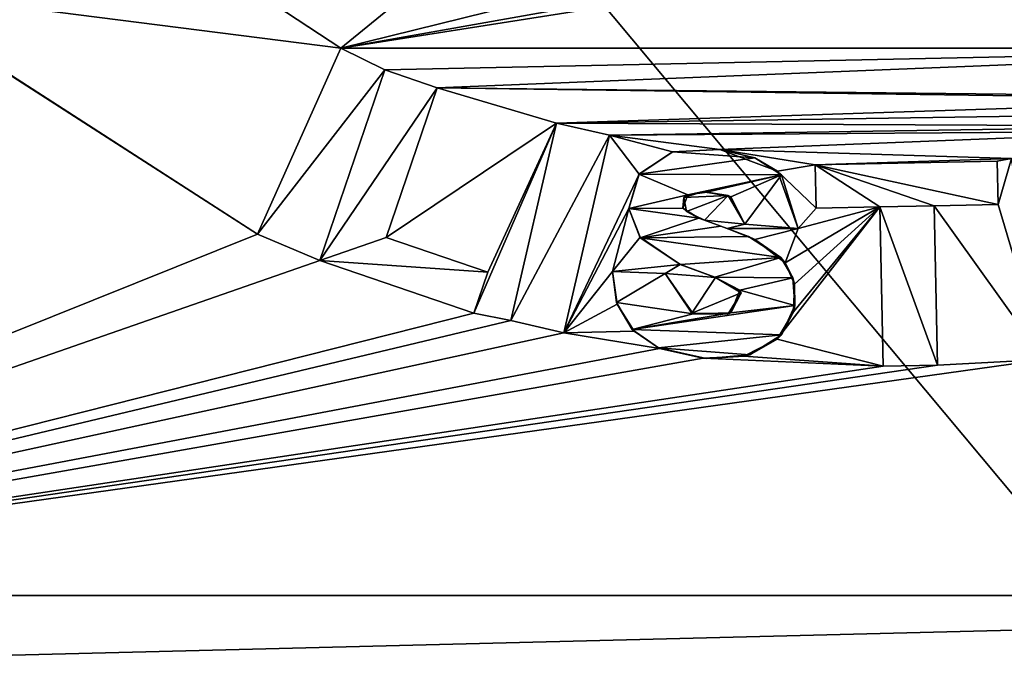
# Model space of a CAD drawing. Header units: millimetres. Extents: x -36.5 to 36.5, y -8.8 to 41.6.
# Tile 22 of 256: x -14.7 to -12.2, y 7.1 to 8.7. Entities that reach past the tile are written whole.
import ezdxf

# ---------------------------------------------------------------- set-up
doc = ezdxf.new("R2010")
doc.units = ezdxf.units.MM
doc.header["$LTSCALE"] = 65.185185
for name, color, linetype in [('1754', 7, 'CONTINUOUS'), ('1784', 7, 'CONTINUOUS'), ('1785', 7, 'CONTINUOUS'), ('1786', 7, 'CONTINUOUS'), ('1828', 7, 'CONTINUOUS'), ('1829', 7, 'CONTINUOUS'), ('1830', 7, 'CONTINUOUS'), ('1831', 7, 'CONTINUOUS'), ('1832', 7, 'CONTINUOUS'), ('1833', 7, 'CONTINUOUS'), ('1834', 7, 'CONTINUOUS'), ('1835', 7, 'CONTINUOUS'), ('1836', 7, 'CONTINUOUS'), ('1837', 7, 'CONTINUOUS'), ('1838', 7, 'CONTINUOUS'), ('1839', 7, 'CONTINUOUS'), ('1840', 7, 'CONTINUOUS'), ('1841', 7, 'CONTINUOUS'), ('1842', 7, 'CONTINUOUS'), ('1843', 7, 'CONTINUOUS'), ('1844', 7, 'CONTINUOUS'), ('1845', 7, 'CONTINUOUS'), ('1846', 7, 'CONTINUOUS'), ('1847', 7, 'CONTINUOUS'), ('1848', 7, 'CONTINUOUS'), ('1849', 7, 'CONTINUOUS'), ('1850', 7, 'CONTINUOUS'), ('546', 7, 'CONTINUOUS'), ('551', 7, 'CONTINUOUS'), ('778', 7, 'CONTINUOUS')]:
    doc.layers.add(name, color=color, linetype=linetype)

msp = doc.modelspace()

# ---------------------------------------------------------------- linework, layer by layer
at = {"layer": '1754', "color": 7, "linetype": 'Continuous'}
for points in [[(-8.6512, 7.1992, 15.2), (-16.3272, 7.1992, 15.2), (-8.6512, 7.1992, 15), (-8.6512, 7.1992, 15.2)], [(-16.3272, 7.1992, 15.2), (-16.3272, 7.1992, 15), (-8.6512, 7.1992, 15), (-16.3272, 7.1992, 15.2)]]:
    msp.add_3dface(points, dxfattribs=at)
at = {"layer": '1784', "color": 7, "linetype": 'Continuous'}
for points in [[(-14.7227, 9.1528, 15.2), (-14.7251, 9.1548, 15), (-13.8482, 8.5792, 15), (-14.7227, 9.1528, 15.2)], [(-13.8482, 8.5792, 15.2), (-14.7227, 9.1528, 15.2), (-13.8482, 8.5792, 15), (-13.8482, 8.5792, 15.2)]]:
    msp.add_3dface(points, dxfattribs=at)
at = {"layer": '1785', "color": 7, "linetype": 'Continuous'}
for points in [[(-14.0582, 8.1102, 15.2), (-13.8482, 8.5792, 15.2), (-14.0582, 8.1102, 15), (-14.0582, 8.1102, 15.2)], [(-13.8482, 8.5792, 15.2), (-13.8482, 8.5792, 15), (-14.0582, 8.1102, 15), (-13.8482, 8.5792, 15.2)]]:
    msp.add_3dface(points, dxfattribs=at)
at = {"layer": '1786', "color": 7, "linetype": 'Continuous'}
for points in [[(-15.0272, 8.7353, 15.2), (-14.0582, 8.1102, 15.2), (-15.0197, 8.7287, 15), (-15.0272, 8.7353, 15.2)], [(-14.0582, 8.1102, 15.2), (-14.0582, 8.1102, 15), (-15.0197, 8.7287, 15), (-14.0582, 8.1102, 15.2)]]:
    msp.add_3dface(points, dxfattribs=at)
at = {"layer": '1828', "color": 7, "linetype": 'Continuous'}
for points in [[(-13.734, 8.1012, 15.2), (-13.6055, 8.4792, 15.2), (-13.734, 8.1012, 15), (-13.734, 8.1012, 15.2)], [(-13.6055, 8.4792, 15.2), (-13.6055, 8.4792, 15), (-13.734, 8.1012, 15), (-13.6055, 8.4792, 15.2)]]:
    msp.add_3dface(points, dxfattribs=at)
at = {"layer": '1829', "color": 7, "linetype": 'Continuous'}
for points in [[(-13.4782, 8.0142, 15.2), (-13.734, 8.1012, 15.2), (-13.4782, 8.0142, 15), (-13.4782, 8.0142, 15.2)], [(-13.734, 8.1012, 15.2), (-13.734, 8.1012, 15), (-13.4782, 8.0142, 15), (-13.734, 8.1012, 15.2)]]:
    msp.add_3dface(points, dxfattribs=at)
at = {"layer": '1830', "color": 7, "linetype": 'Continuous'}
for points in [[(-13.5131, 7.9112, 15.2), (-13.4782, 8.0142, 15.2), (-13.4782, 8.0142, 15), (-13.5131, 7.9112, 15.2)], [(-13.5131, 7.9112, 15.2), (-13.4782, 8.0142, 15), (-13.5131, 7.9112, 15), (-13.5131, 7.9112, 15.2)]]:
    msp.add_3dface(points, dxfattribs=at)
at = {"layer": '1831', "color": 7, "linetype": 'Continuous'}
for points in [[(-13.9011, 8.0432, 15.2), (-13.5131, 7.9112, 15.2), (-13.9011, 8.0432, 15), (-13.9011, 8.0432, 15.2)], [(-13.5131, 7.9112, 15.2), (-13.5131, 7.9112, 15), (-13.9011, 8.0432, 15), (-13.5131, 7.9112, 15.2)]]:
    msp.add_3dface(points, dxfattribs=at)
at = {"layer": '1832', "color": 7, "linetype": 'Continuous'}
for points in [[(-13.7376, 8.524, 15.2), (-13.9011, 8.0432, 15.2), (-13.7376, 8.524, 15), (-13.7376, 8.524, 15.2)], [(-13.9011, 8.0432, 15.2), (-13.9011, 8.0432, 15), (-13.7376, 8.524, 15), (-13.9011, 8.0432, 15.2)]]:
    msp.add_3dface(points, dxfattribs=at)
at = {"layer": '1833', "color": 7, "linetype": 'Continuous'}
for points in [[(-13.6055, 8.4792, 15.2), (-13.7376, 8.524, 15.2), (-13.7376, 8.524, 15), (-13.6055, 8.4792, 15.2)], [(-13.6055, 8.4792, 15), (-13.6055, 8.4792, 15.2), (-13.7376, 8.524, 15), (-13.6055, 8.4792, 15)]]:
    msp.add_3dface(points, dxfattribs=at)
at = {"layer": '1834', "color": 7, "linetype": 'Continuous'}
for points in [[(-13.3044, 8.3901, 15.2), (-13.4196, 7.8919, 15.2), (-13.3044, 8.3901, 15), (-13.3044, 8.3901, 15.2)], [(-13.4196, 7.8919, 15.2), (-13.4196, 7.8919, 15), (-13.3044, 8.3901, 15), (-13.4196, 7.8919, 15.2)]]:
    msp.add_3dface(points, dxfattribs=at)
at = {"layer": '1835', "color": 7, "linetype": 'Continuous'}
for points in [[(-13.1709, 8.3592, 15.2), (-13.3044, 8.3901, 15.2), (-13.3044, 8.3901, 15), (-13.1709, 8.3592, 15.2)], [(-13.1709, 8.3592, 15.2), (-13.3044, 8.3901, 15), (-13.1709, 8.3592, 15), (-13.1709, 8.3592, 15.2)]]:
    msp.add_3dface(points, dxfattribs=at)
at = {"layer": '1836', "color": 7, "linetype": 'Continuous'}
for points in [[(-13.2861, 7.8612, 15.2), (-13.1709, 8.3592, 15.2), (-13.2861, 7.8612, 15), (-13.2861, 7.8612, 15.2)], [(-13.1709, 8.3592, 15.2), (-13.1709, 8.3592, 15), (-13.2861, 7.8612, 15), (-13.1709, 8.3592, 15.2)]]:
    msp.add_3dface(points, dxfattribs=at)
at = {"layer": '1837', "color": 7, "linetype": 'Continuous'}
for points in [[(-13.4196, 7.8919, 15.2), (-13.2861, 7.8612, 15.2), (-13.2861, 7.8612, 15), (-13.4196, 7.8919, 15.2)], [(-13.4196, 7.8919, 15), (-13.4196, 7.8919, 15.2), (-13.2861, 7.8612, 15), (-13.4196, 7.8919, 15)]]:
    msp.add_3dface(points, dxfattribs=at)
at = {"layer": '1838', "color": 7, "linetype": 'Continuous'}
for points in [[(-12.7474, 8.2691, 15.2), (-12.8932, 8.3232, 15.2), (-12.8052, 8.3028, 15), (-12.7474, 8.2691, 15.2)], [(-12.8932, 8.3232, 15.2), (-12.8932, 8.3232, 15), (-12.8052, 8.3028, 15), (-12.8932, 8.3232, 15.2)], [(-12.7474, 8.2691, 15.2), (-12.8052, 8.3028, 15), (-12.7377, 8.2599, 15), (-12.7474, 8.2691, 15.2)], [(-12.6952, 8.1242, 15.2), (-12.7474, 8.2691, 15.2), (-12.6952, 8.1242, 15), (-12.6952, 8.1242, 15.2)], [(-12.6952, 8.1242, 15), (-12.7474, 8.2691, 15.2), (-12.7377, 8.2599, 15), (-12.6952, 8.1242, 15)]]:
    msp.add_3dface(points, dxfattribs=at)
at = {"layer": '1839', "color": 7, "linetype": 'Continuous'}
for points in [[(-12.8302, 8.1352, 15.2), (-12.6952, 8.1242, 15.2), (-12.8302, 8.1352, 15), (-12.8302, 8.1352, 15.2)], [(-12.6952, 8.1242, 15.2), (-12.6952, 8.1242, 15), (-12.8302, 8.1352, 15), (-12.6952, 8.1242, 15.2)]]:
    msp.add_3dface(points, dxfattribs=at)
at = {"layer": '1840', "color": 7, "linetype": 'Continuous'}
for points in [[(-12.9836, 8.2022, 15.2), (-12.9369, 8.2163, 15.2), (-12.9741, 8.2091, 15), (-12.9836, 8.2022, 15.2)], [(-12.9369, 8.2163, 15.2), (-12.9261, 8.2161, 15), (-12.9741, 8.2091, 15), (-12.9369, 8.2163, 15.2)], [(-12.9369, 8.2163, 15.2), (-12.8724, 8.2072, 15.2), (-12.9261, 8.2161, 15), (-12.9369, 8.2163, 15.2)], [(-12.9836, 8.2022, 15.2), (-12.9741, 8.2091, 15), (-12.9864, 8.1759, 15), (-12.9836, 8.2022, 15.2)], [(-12.9773, 8.1669, 15.2), (-12.9836, 8.2022, 15.2), (-12.9864, 8.1759, 15), (-12.9773, 8.1669, 15.2)], [(-12.8724, 8.2072, 15.2), (-12.8657, 8.2044, 15), (-12.9261, 8.2161, 15), (-12.8724, 8.2072, 15.2)], [(-12.8724, 8.2072, 15.2), (-12.8302, 8.1352, 15.2), (-12.8657, 8.2044, 15), (-12.8724, 8.2072, 15.2)], [(-12.8302, 8.1352, 15.2), (-12.8302, 8.1352, 15), (-12.8657, 8.2044, 15), (-12.8302, 8.1352, 15.2)], [(-12.9773, 8.1669, 15.2), (-12.9864, 8.1759, 15), (-12.9456, 8.1507, 15), (-12.9773, 8.1669, 15.2)], [(-12.9318, 8.1452, 15.2), (-12.9773, 8.1669, 15.2), (-12.9456, 8.1507, 15), (-12.9318, 8.1452, 15.2)], [(-12.9318, 8.1452, 15.2), (-12.9456, 8.1507, 15), (-12.8902, 8.1298, 15), (-12.9318, 8.1452, 15.2)], [(-12.8744, 8.1242, 15.2), (-12.9318, 8.1452, 15.2), (-12.8902, 8.1298, 15), (-12.8744, 8.1242, 15.2)], [(-12.8744, 8.1242, 15.2), (-12.8902, 8.1298, 15), (-12.8204, 8.1037, 15), (-12.8744, 8.1242, 15.2)], [(-12.8046, 8.0966, 15.2), (-12.8744, 8.1242, 15.2), (-12.8204, 8.1037, 15), (-12.8046, 8.0966, 15.2)], [(-12.8046, 8.0966, 15.2), (-12.8204, 8.1037, 15), (-12.7393, 8.0512, 15), (-12.8046, 8.0966, 15.2)], [(-12.7284, 8.0381, 15.2), (-12.8046, 8.0966, 15.2), (-12.7393, 8.0512, 15), (-12.7284, 8.0381, 15.2)], [(-12.7284, 8.0381, 15.2), (-12.7393, 8.0512, 15), (-12.709, 7.9998, 15), (-12.7284, 8.0381, 15.2)], [(-12.705, 7.984, 15.2), (-12.7284, 8.0381, 15.2), (-12.709, 7.9998, 15), (-12.705, 7.984, 15.2)], [(-13.1632, 8.0162, 15.2), (-13.1517, 7.9336, 15.2), (-13.1632, 8.0162, 15), (-13.1632, 8.0162, 15.2)], [(-13.1517, 7.9336, 15.2), (-13.1532, 7.9378, 15), (-13.1632, 8.0162, 15), (-13.1517, 7.9336, 15.2)], [(-12.705, 7.984, 15.2), (-12.709, 7.9998, 15), (-12.7039, 7.93, 15), (-12.705, 7.984, 15.2)], [(-12.7074, 7.9139, 15.2), (-12.705, 7.984, 15.2), (-12.7039, 7.93, 15), (-12.7074, 7.9139, 15.2)], [(-13.1517, 7.9336, 15.2), (-13.1138, 7.8696, 15), (-13.1532, 7.9378, 15), (-13.1517, 7.9336, 15.2)], [(-13.1517, 7.9336, 15.2), (-13.109, 7.8652, 15.2), (-13.1138, 7.8696, 15), (-13.1517, 7.9336, 15.2)], [(-12.7074, 7.9139, 15.2), (-12.7039, 7.93, 15), (-12.7379, 7.8561, 15), (-12.7074, 7.9139, 15.2)], [(-12.7483, 7.8451, 15.2), (-12.7074, 7.9139, 15.2), (-12.7379, 7.8561, 15), (-12.7483, 7.8451, 15.2)], [(-13.109, 7.8652, 15.2), (-13.0478, 7.8238, 15), (-13.1138, 7.8696, 15), (-13.109, 7.8652, 15.2)], [(-13.109, 7.8652, 15.2), (-13.0451, 7.8221, 15.2), (-13.0478, 7.8238, 15), (-13.109, 7.8652, 15.2)], [(-12.8324, 7.802, 15.2), (-12.7483, 7.8451, 15.2), (-12.8174, 7.8059, 15), (-12.8324, 7.802, 15.2)], [(-12.7483, 7.8451, 15.2), (-12.7379, 7.8561, 15), (-12.8174, 7.8059, 15), (-12.7483, 7.8451, 15.2)], [(-13.0451, 7.8221, 15.2), (-12.9353, 7.7975, 15.2), (-13.0478, 7.8238, 15), (-13.0451, 7.8221, 15.2)], [(-12.9353, 7.7975, 15.2), (-12.9273, 7.7967, 15), (-13.0478, 7.8238, 15), (-12.9353, 7.7975, 15.2)], [(-12.9353, 7.7975, 15.2), (-12.8324, 7.802, 15.2), (-12.9273, 7.7967, 15), (-12.9353, 7.7975, 15.2)], [(-12.8324, 7.802, 15.2), (-12.8174, 7.8059, 15), (-12.9273, 7.7967, 15), (-12.8324, 7.802, 15.2)]]:
    msp.add_3dface(points, dxfattribs=at)
at = {"layer": '1841', "color": 7, "linetype": 'Continuous'}
for points in [[(-13.0312, 8.0112, 15.2), (-13.1632, 8.0162, 15.2), (-13.0312, 8.0112, 15), (-13.0312, 8.0112, 15.2)], [(-13.1632, 8.0162, 15.2), (-13.1632, 8.0162, 15), (-13.0312, 8.0112, 15), (-13.1632, 8.0162, 15.2)]]:
    msp.add_3dface(points, dxfattribs=at)
at = {"layer": '1842', "color": 7, "linetype": 'Continuous'}
for points in [[(-13.0965, 8.2616, 15.2), (-13.0969, 8.261, 15), (-13.0119, 8.3171, 15), (-13.0965, 8.2616, 15.2)], [(-13.0124, 8.3171, 15.2), (-13.0965, 8.2616, 15.2), (-13.0119, 8.3171, 15), (-13.0124, 8.3171, 15.2)], [(-12.8932, 8.3232, 15.2), (-13.0124, 8.3171, 15.2), (-12.8932, 8.3232, 15), (-12.8932, 8.3232, 15.2)], [(-13.0124, 8.3171, 15.2), (-13.0119, 8.3171, 15), (-12.8932, 8.3232, 15), (-13.0124, 8.3171, 15.2)], [(-13.0965, 8.2616, 15.2), (-13.1228, 8.1746, 15.2), (-13.0969, 8.261, 15), (-13.0965, 8.2616, 15.2)], [(-13.1228, 8.1746, 15.2), (-13.1227, 8.1747, 15), (-13.0969, 8.261, 15), (-13.1228, 8.1746, 15.2)], [(-13.1228, 8.1746, 15.2), (-13.0942, 8.102, 15.2), (-13.1227, 8.1747, 15), (-13.1228, 8.1746, 15.2)], [(-13.0942, 8.102, 15.2), (-13.0936, 8.1011, 15), (-13.1227, 8.1747, 15), (-13.0942, 8.102, 15.2)], [(-13.0942, 8.102, 15.2), (-12.9931, 8.0336, 15.2), (-13.0936, 8.1011, 15), (-13.0942, 8.102, 15.2)], [(-12.9931, 8.0336, 15.2), (-12.9918, 8.0331, 15), (-13.0936, 8.1011, 15), (-12.9931, 8.0336, 15.2)], [(-12.9931, 8.0336, 15.2), (-12.9042, 8.001, 15.2), (-12.9918, 8.0331, 15), (-12.9931, 8.0336, 15.2)], [(-12.9042, 8.001, 15.2), (-12.9057, 8.0015, 15), (-12.9918, 8.0331, 15), (-12.9042, 8.001, 15.2)], [(-12.964, 7.9105, 15.2), (-13.0312, 8.0112, 15.2), (-12.9605, 7.9095, 15), (-12.964, 7.9105, 15.2)], [(-13.0312, 8.0112, 15.2), (-13.0312, 8.0112, 15), (-12.9605, 7.9095, 15), (-13.0312, 8.0112, 15.2)], [(-12.9042, 8.001, 15.2), (-12.8429, 7.9691, 15), (-12.9057, 8.0015, 15), (-12.9042, 8.001, 15.2)], [(-12.9042, 8.001, 15.2), (-12.8392, 7.9621, 15.2), (-12.8429, 7.9691, 15), (-12.9042, 8.001, 15.2)], [(-12.8392, 7.9621, 15.2), (-12.8656, 7.9118, 15), (-12.8429, 7.9691, 15), (-12.8392, 7.9621, 15.2)], [(-12.8392, 7.9621, 15.2), (-12.8723, 7.9089, 15.2), (-12.8656, 7.9118, 15), (-12.8392, 7.9621, 15.2)], [(-12.8723, 7.9089, 15.2), (-12.964, 7.9105, 15.2), (-12.9605, 7.9095, 15), (-12.8723, 7.9089, 15.2)], [(-12.8723, 7.9089, 15.2), (-12.9605, 7.9095, 15), (-12.8656, 7.9118, 15), (-12.8723, 7.9089, 15.2)]]:
    msp.add_3dface(points, dxfattribs=at)
at = {"layer": '1843', "color": 7, "linetype": 'Continuous'}
for points in [[(-12.1915, 8.1851, 15.2), (-12.1937, 8.294, 15.2), (-12.1937, 8.294, 15), (-12.1915, 8.1851, 15.2)], [(-12.1915, 8.1851, 15.2), (-12.1937, 8.294, 15), (-12.1915, 8.1851, 15), (-12.1915, 8.1851, 15.2)]]:
    msp.add_3dface(points, dxfattribs=at)
at = {"layer": '1844', "color": 7, "linetype": 'Continuous'}
for points in [[(-12.3524, 8.1818, 15.2), (-12.1915, 8.1851, 15.2), (-12.1915, 8.1851, 15), (-12.3524, 8.1818, 15.2)], [(-12.3524, 8.1818, 15.2), (-12.1915, 8.1851, 15), (-12.3524, 8.1818, 15), (-12.3524, 8.1818, 15.2)]]:
    msp.add_3dface(points, dxfattribs=at)
at = {"layer": '1845', "color": 7, "linetype": 'Continuous'}
for points in [[(-12.3442, 7.7799, 15.2), (-12.3524, 8.1818, 15.2), (-12.3442, 7.7799, 15), (-12.3442, 7.7799, 15.2)], [(-12.3524, 8.1818, 15.2), (-12.3524, 8.1818, 15), (-12.3442, 7.7799, 15), (-12.3524, 8.1818, 15.2)]]:
    msp.add_3dface(points, dxfattribs=at)
at = {"layer": '1846', "color": 7, "linetype": 'Continuous'}
for points in [[(-12.4812, 7.7772, 15.2), (-12.3442, 7.7799, 15.2), (-12.3442, 7.7799, 15), (-12.4812, 7.7772, 15.2)], [(-12.4812, 7.7772, 15.2), (-12.3442, 7.7799, 15), (-12.4812, 7.7772, 15), (-12.4812, 7.7772, 15.2)]]:
    msp.add_3dface(points, dxfattribs=at)
at = {"layer": '1847', "color": 7, "linetype": 'Continuous'}
for points in [[(-12.4894, 8.1791, 15.2), (-12.4812, 7.7772, 15.2), (-12.4894, 8.1791, 15), (-12.4894, 8.1791, 15.2)], [(-12.4812, 7.7772, 15.2), (-12.4812, 7.7772, 15), (-12.4894, 8.1791, 15), (-12.4812, 7.7772, 15.2)]]:
    msp.add_3dface(points, dxfattribs=at)
at = {"layer": '1848', "color": 7, "linetype": 'Continuous'}
for points in [[(-12.6503, 8.1758, 15.2), (-12.4894, 8.1791, 15.2), (-12.4894, 8.1791, 15), (-12.6503, 8.1758, 15.2)], [(-12.6503, 8.1758, 15.2), (-12.4894, 8.1791, 15), (-12.6503, 8.1758, 15), (-12.6503, 8.1758, 15.2)]]:
    msp.add_3dface(points, dxfattribs=at)
at = {"layer": '1849', "color": 7, "linetype": 'Continuous'}
for points in [[(-12.6525, 8.2848, 15.2), (-12.6503, 8.1758, 15.2), (-12.6503, 8.1758, 15), (-12.6525, 8.2848, 15.2)], [(-12.6525, 8.2848, 15.2), (-12.6503, 8.1758, 15), (-12.6525, 8.2848, 15), (-12.6525, 8.2848, 15.2)]]:
    msp.add_3dface(points, dxfattribs=at)
at = {"layer": '1850', "color": 7, "linetype": 'Continuous'}
for points in [[(-12.1937, 8.294, 15.2), (-12.6525, 8.2848, 15.2), (-12.1937, 8.294, 15), (-12.1937, 8.294, 15.2)], [(-12.1937, 8.294, 15), (-12.6525, 8.2848, 15.2), (-12.6525, 8.2848, 15), (-12.1937, 8.294, 15)]]:
    msp.add_3dface(points, dxfattribs=at)
at = {"layer": '546', "color": 7, "linetype": 'Continuous'}
for points in [[(-13.8482, 8.5792, 15.2), (-13.3762, 8.9644, 15.2), (-14.7227, 9.1528, 15.2), (-13.8482, 8.5792, 15.2)], [(-12.7992, 8.8384, 15.2), (-13.3762, 8.9644, 15.2), (-13.8482, 8.5792, 15.2), (-12.7992, 8.8384, 15.2)], [(-12.1472, 8.8468, 15.2), (-12.4722, 8.8233, 15.2), (-13.8482, 8.5792, 15.2), (-12.1472, 8.8468, 15.2)], [(-12.1472, 8.8468, 15.2), (-13.8482, 8.5792, 15.2), (-11.1322, 8.5792, 15.2), (-12.1472, 8.8468, 15.2)], [(-12.4722, 8.8233, 15.2), (-12.7992, 8.8384, 15.2), (-13.8482, 8.5792, 15.2), (-12.4722, 8.8233, 15.2)], [(-14.0582, 8.1102, 15.2), (-15.0272, 8.7353, 15.2), (-16.3272, 7.1992, 15.2), (-14.0582, 8.1102, 15.2)], [(-14.0582, 8.1102, 15.2), (-13.7376, 8.524, 15.2), (-13.8482, 8.5792, 15.2), (-14.0582, 8.1102, 15.2)], [(-13.8482, 8.5792, 15.2), (-13.7376, 8.524, 15.2), (-11.1322, 8.5792, 15.2), (-13.8482, 8.5792, 15.2)], [(-13.7376, 8.524, 15.2), (-13.6055, 8.4792, 15.2), (-11.1322, 8.5792, 15.2), (-13.7376, 8.524, 15.2)], [(-13.6055, 8.4792, 15.2), (-11.2668, 8.4527, 15.2), (-11.1322, 8.5792, 15.2), (-13.6055, 8.4792, 15.2)], [(-13.9011, 8.0432, 15.2), (-13.7376, 8.524, 15.2), (-14.0582, 8.1102, 15.2), (-13.9011, 8.0432, 15.2)], [(-13.3044, 8.3901, 15.2), (-13.6055, 8.4792, 15.2), (-13.734, 8.1012, 15.2), (-13.3044, 8.3901, 15.2)], [(-11.4742, 8.4492, 15.2), (-11.2668, 8.4527, 15.2), (-13.6055, 8.4792, 15.2), (-11.4742, 8.4492, 15.2)], [(-13.3044, 8.3901, 15.2), (-11.4742, 8.4492, 15.2), (-13.6055, 8.4792, 15.2), (-13.3044, 8.3901, 15.2)], [(-11.5751, 8.4158, 15.2), (-11.4742, 8.4492, 15.2), (-13.3044, 8.3901, 15.2), (-11.5751, 8.4158, 15.2)], [(-11.6772, 8.3822, 15.2), (-11.5751, 8.4158, 15.2), (-13.3044, 8.3901, 15.2), (-11.6772, 8.3822, 15.2)], [(-13.4782, 8.0142, 15.2), (-13.3044, 8.3901, 15.2), (-13.734, 8.1012, 15.2), (-13.4782, 8.0142, 15.2)], [(-13.4196, 7.8919, 15.2), (-13.3044, 8.3901, 15.2), (-13.5131, 7.9112, 15.2), (-13.4196, 7.8919, 15.2)], [(-13.5131, 7.9112, 15.2), (-13.3044, 8.3901, 15.2), (-13.4782, 8.0142, 15.2), (-13.5131, 7.9112, 15.2)], [(-13.1709, 8.3592, 15.2), (-11.6772, 8.3822, 15.2), (-13.3044, 8.3901, 15.2), (-13.1709, 8.3592, 15.2)], [(-11.7335, 8.3695, 15.2), (-11.6772, 8.3822, 15.2), (-13.1709, 8.3592, 15.2), (-11.7335, 8.3695, 15.2)], [(-12.8932, 8.3232, 15.2), (-11.7335, 8.3695, 15.2), (-13.1709, 8.3592, 15.2), (-12.8932, 8.3232, 15.2)], [(-12.1576, 8.3006, 15.2), (-11.7335, 8.3695, 15.2), (-12.8932, 8.3232, 15.2), (-12.1576, 8.3006, 15.2)], [(-13.2861, 7.8612, 15.2), (-13.0965, 8.2616, 15.2), (-13.1709, 8.3592, 15.2), (-13.2861, 7.8612, 15.2)], [(-13.0124, 8.3171, 15.2), (-12.8932, 8.3232, 15.2), (-13.1709, 8.3592, 15.2), (-13.0124, 8.3171, 15.2)], [(-13.0965, 8.2616, 15.2), (-13.0124, 8.3171, 15.2), (-13.1709, 8.3592, 15.2), (-13.0965, 8.2616, 15.2)], [(-12.6525, 8.2848, 15.2), (-12.1576, 8.3006, 15.2), (-12.8932, 8.3232, 15.2), (-12.6525, 8.2848, 15.2)], [(-12.6525, 8.2848, 15.2), (-12.8932, 8.3232, 15.2), (-12.7474, 8.2691, 15.2), (-12.6525, 8.2848, 15.2)], [(-12.1937, 8.294, 15.2), (-12.1576, 8.3006, 15.2), (-12.6525, 8.2848, 15.2), (-12.1937, 8.294, 15.2)], [(-12.1576, 8.3006, 15.2), (-12.1937, 8.294, 15.2), (-12.1915, 8.1851, 15.2), (-12.1576, 8.3006, 15.2)], [(-12.0753, 7.7942, 15.2), (-12.1576, 8.3006, 15.2), (-12.1915, 8.1851, 15.2), (-12.0753, 7.7942, 15.2)], [(-12.6503, 8.1758, 15.2), (-12.6525, 8.2848, 15.2), (-12.7474, 8.2691, 15.2), (-12.6503, 8.1758, 15.2)], [(-12.6952, 8.1242, 15.2), (-12.6503, 8.1758, 15.2), (-12.7474, 8.2691, 15.2), (-12.6952, 8.1242, 15.2)], [(-13.1228, 8.1746, 15.2), (-13.0965, 8.2616, 15.2), (-13.2861, 7.8612, 15.2), (-13.1228, 8.1746, 15.2)], [(-12.9369, 8.2163, 15.2), (-12.9836, 8.2022, 15.2), (-12.8724, 8.2072, 15.2), (-12.9369, 8.2163, 15.2)], [(-12.9836, 8.2022, 15.2), (-12.9773, 8.1669, 15.2), (-12.8724, 8.2072, 15.2), (-12.9836, 8.2022, 15.2)], [(-12.9773, 8.1669, 15.2), (-12.9318, 8.1452, 15.2), (-12.8724, 8.2072, 15.2), (-12.9773, 8.1669, 15.2)], [(-12.8724, 8.2072, 15.2), (-12.9318, 8.1452, 15.2), (-12.8302, 8.1352, 15.2), (-12.8724, 8.2072, 15.2)], [(-13.1632, 8.0162, 15.2), (-13.1228, 8.1746, 15.2), (-13.2861, 7.8612, 15.2), (-13.1632, 8.0162, 15.2)], [(-13.0942, 8.102, 15.2), (-13.1228, 8.1746, 15.2), (-13.1632, 8.0162, 15.2), (-13.0942, 8.102, 15.2)], [(-12.4812, 7.7772, 15.2), (-12.4894, 8.1791, 15.2), (-12.7483, 7.8451, 15.2), (-12.4812, 7.7772, 15.2)], [(-12.7483, 7.8451, 15.2), (-12.4894, 8.1791, 15.2), (-12.7074, 7.9139, 15.2), (-12.7483, 7.8451, 15.2)], [(-12.705, 7.984, 15.2), (-12.4894, 8.1791, 15.2), (-12.7284, 8.0381, 15.2), (-12.705, 7.984, 15.2)], [(-12.7284, 8.0381, 15.2), (-12.4894, 8.1791, 15.2), (-12.6952, 8.1242, 15.2), (-12.7284, 8.0381, 15.2)], [(-12.7074, 7.9139, 15.2), (-12.4894, 8.1791, 15.2), (-12.705, 7.984, 15.2), (-12.7074, 7.9139, 15.2)], [(-12.4894, 8.1791, 15.2), (-12.6503, 8.1758, 15.2), (-12.6952, 8.1242, 15.2), (-12.4894, 8.1791, 15.2)], [(-12.3524, 8.1818, 15.2), (-12.0753, 7.7942, 15.2), (-12.1915, 8.1851, 15.2), (-12.3524, 8.1818, 15.2)], [(-12.3442, 7.7799, 15.2), (-12.0753, 7.7942, 15.2), (-12.3524, 8.1818, 15.2), (-12.3442, 7.7799, 15.2)], [(-12.9318, 8.1452, 15.2), (-12.8744, 8.1242, 15.2), (-12.8302, 8.1352, 15.2), (-12.9318, 8.1452, 15.2)], [(-12.8302, 8.1352, 15.2), (-12.8744, 8.1242, 15.2), (-12.6952, 8.1242, 15.2), (-12.8302, 8.1352, 15.2)], [(-12.8744, 8.1242, 15.2), (-12.8046, 8.0966, 15.2), (-12.6952, 8.1242, 15.2), (-12.8744, 8.1242, 15.2)], [(-12.8046, 8.0966, 15.2), (-12.7284, 8.0381, 15.2), (-12.6952, 8.1242, 15.2), (-12.8046, 8.0966, 15.2)], [(-13.9011, 8.0432, 15.2), (-14.0582, 8.1102, 15.2), (-16.3272, 7.1992, 15.2), (-13.9011, 8.0432, 15.2)], [(-12.9931, 8.0336, 15.2), (-13.0942, 8.102, 15.2), (-13.1632, 8.0162, 15.2), (-12.9931, 8.0336, 15.2)], [(-13.5131, 7.9112, 15.2), (-13.9011, 8.0432, 15.2), (-16.3272, 7.1992, 15.2), (-13.5131, 7.9112, 15.2)], [(-13.0312, 8.0112, 15.2), (-12.9931, 8.0336, 15.2), (-13.1632, 8.0162, 15.2), (-13.0312, 8.0112, 15.2)], [(-12.9042, 8.001, 15.2), (-12.9931, 8.0336, 15.2), (-13.0312, 8.0112, 15.2), (-12.9042, 8.001, 15.2)], [(-13.1517, 7.9336, 15.2), (-13.1632, 8.0162, 15.2), (-13.2861, 7.8612, 15.2), (-13.1517, 7.9336, 15.2)], [(-12.964, 7.9105, 15.2), (-12.9042, 8.001, 15.2), (-13.0312, 8.0112, 15.2), (-12.964, 7.9105, 15.2)], [(-12.8392, 7.9621, 15.2), (-12.9042, 8.001, 15.2), (-12.964, 7.9105, 15.2), (-12.8392, 7.9621, 15.2)], [(-12.8723, 7.9089, 15.2), (-12.8392, 7.9621, 15.2), (-12.964, 7.9105, 15.2), (-12.8723, 7.9089, 15.2)], [(-13.109, 7.8652, 15.2), (-13.1517, 7.9336, 15.2), (-13.2861, 7.8612, 15.2), (-13.109, 7.8652, 15.2)], [(-13.4196, 7.8919, 15.2), (-13.5131, 7.9112, 15.2), (-16.3272, 7.1992, 15.2), (-13.4196, 7.8919, 15.2)], [(-13.2861, 7.8612, 15.2), (-13.4196, 7.8919, 15.2), (-16.3272, 7.1992, 15.2), (-13.2861, 7.8612, 15.2)], [(-13.0451, 7.8221, 15.2), (-13.2861, 7.8612, 15.2), (-16.3272, 7.1992, 15.2), (-13.0451, 7.8221, 15.2)], [(-13.0451, 7.8221, 15.2), (-13.109, 7.8652, 15.2), (-13.2861, 7.8612, 15.2), (-13.0451, 7.8221, 15.2)], [(-12.8324, 7.802, 15.2), (-12.4812, 7.7772, 15.2), (-12.7483, 7.8451, 15.2), (-12.8324, 7.802, 15.2)], [(-12.9353, 7.7975, 15.2), (-13.0451, 7.8221, 15.2), (-16.3272, 7.1992, 15.2), (-12.9353, 7.7975, 15.2)], [(-12.4812, 7.7772, 15.2), (-12.9353, 7.7975, 15.2), (-16.3272, 7.1992, 15.2), (-12.4812, 7.7772, 15.2)], [(-12.9353, 7.7975, 15.2), (-12.4812, 7.7772, 15.2), (-12.8324, 7.802, 15.2), (-12.9353, 7.7975, 15.2)], [(-12.0753, 7.7942, 15.2), (-12.3442, 7.7799, 15.2), (-16.3272, 7.1992, 15.2), (-12.0753, 7.7942, 15.2)], [(-8.6512, 7.1992, 15.2), (-12.0753, 7.7942, 15.2), (-16.3272, 7.1992, 15.2), (-8.6512, 7.1992, 15.2)], [(-12.3442, 7.7799, 15.2), (-12.4812, 7.7772, 15.2), (-16.3272, 7.1992, 15.2), (-12.3442, 7.7799, 15.2)]]:
    msp.add_3dface(points, dxfattribs=at)
at = {"layer": '551', "color": 7, "linetype": 'Continuous'}
for points in [[(-16.7171, 16.6, -15.2), (-2.9984, -3.5, -15.2), (-19.8, 16.6, -15.2), (-16.7171, 16.6, -15.2)], [(-19.8, 16.6, -15.2), (-2.9984, -3.5, -15.2), (-19.8, -6.3, -15.2), (-19.8, 16.6, -15.2)], [(-10.2829, 16.6, -15.2), (-2.9984, -3.5, -15.2), (-16.7171, 16.6, -15.2), (-10.2829, 16.6, -15.2)]]:
    msp.add_3dface(points, dxfattribs=at)
at = {"layer": '778', "color": 7, "linetype": 'Continuous'}
for points in [[(-13.8482, 8.5792, 15), (-14.7251, 9.1548, 15), (-15.0197, 8.7287, 15), (-13.8482, 8.5792, 15)], [(-14.0582, 8.1102, 15), (-13.8482, 8.5792, 15), (-15.0197, 8.7287, 15), (-14.0582, 8.1102, 15)], [(-13.9011, 8.0432, 15), (-13.6055, 8.4792, 15), (-13.7376, 8.524, 15), (-13.9011, 8.0432, 15)], [(-13.734, 8.1012, 15), (-13.6055, 8.4792, 15), (-13.9011, 8.0432, 15), (-13.734, 8.1012, 15)], [(-13.3044, 8.3901, 15), (-13.4196, 7.8919, 15), (-13.1709, 8.3592, 15), (-13.3044, 8.3901, 15)], [(-13.1709, 8.3592, 15), (-13.4196, 7.8919, 15), (-13.2861, 7.8612, 15), (-13.1709, 8.3592, 15)], [(-13.0119, 8.3171, 15), (-13.0969, 8.261, 15), (-12.8052, 8.3028, 15), (-13.0119, 8.3171, 15)], [(-12.8932, 8.3232, 15), (-13.0119, 8.3171, 15), (-12.8052, 8.3028, 15), (-12.8932, 8.3232, 15)], [(-12.8052, 8.3028, 15), (-13.0969, 8.261, 15), (-12.7377, 8.2599, 15), (-12.8052, 8.3028, 15)], [(-12.1915, 8.1851, 15), (-12.1937, 8.294, 15), (-12.6525, 8.2848, 15), (-12.1915, 8.1851, 15)], [(-12.1915, 8.1851, 15), (-12.6525, 8.2848, 15), (-12.3524, 8.1818, 15), (-12.1915, 8.1851, 15)], [(-12.4894, 8.1791, 15), (-12.3524, 8.1818, 15), (-12.6525, 8.2848, 15), (-12.4894, 8.1791, 15)], [(-12.6503, 8.1758, 15), (-12.4894, 8.1791, 15), (-12.6525, 8.2848, 15), (-12.6503, 8.1758, 15)], [(-13.1227, 8.1747, 15), (-12.9741, 8.2091, 15), (-13.0969, 8.261, 15), (-13.1227, 8.1747, 15)], [(-13.0969, 8.261, 15), (-12.9741, 8.2091, 15), (-12.7377, 8.2599, 15), (-13.0969, 8.261, 15)], [(-12.9741, 8.2091, 15), (-12.9261, 8.2161, 15), (-12.7377, 8.2599, 15), (-12.9741, 8.2091, 15)], [(-12.9261, 8.2161, 15), (-12.8657, 8.2044, 15), (-12.7377, 8.2599, 15), (-12.9261, 8.2161, 15)], [(-12.8657, 8.2044, 15), (-12.8302, 8.1352, 15), (-12.7377, 8.2599, 15), (-12.8657, 8.2044, 15)], [(-12.8302, 8.1352, 15), (-12.6952, 8.1242, 15), (-12.7377, 8.2599, 15), (-12.8302, 8.1352, 15)], [(-12.9864, 8.1759, 15), (-12.9741, 8.2091, 15), (-13.1227, 8.1747, 15), (-12.9864, 8.1759, 15)], [(-12.9456, 8.1507, 15), (-12.9864, 8.1759, 15), (-13.1227, 8.1747, 15), (-12.9456, 8.1507, 15)], [(-13.0936, 8.1011, 15), (-12.9456, 8.1507, 15), (-13.1227, 8.1747, 15), (-13.0936, 8.1011, 15)], [(-12.3442, 7.7799, 15), (-12.3524, 8.1818, 15), (-12.4894, 8.1791, 15), (-12.3442, 7.7799, 15)], [(-12.4812, 7.7772, 15), (-12.3442, 7.7799, 15), (-12.4894, 8.1791, 15), (-12.4812, 7.7772, 15)], [(-12.8902, 8.1298, 15), (-12.9456, 8.1507, 15), (-13.0936, 8.1011, 15), (-12.8902, 8.1298, 15)], [(-12.8204, 8.1037, 15), (-12.8902, 8.1298, 15), (-13.0936, 8.1011, 15), (-12.8204, 8.1037, 15)], [(-13.4782, 8.0142, 15), (-13.734, 8.1012, 15), (-13.9011, 8.0432, 15), (-13.4782, 8.0142, 15)], [(-12.7393, 8.0512, 15), (-12.8204, 8.1037, 15), (-13.0936, 8.1011, 15), (-12.7393, 8.0512, 15)], [(-12.9918, 8.0331, 15), (-12.7393, 8.0512, 15), (-13.0936, 8.1011, 15), (-12.9918, 8.0331, 15)], [(-13.5131, 7.9112, 15), (-13.4782, 8.0142, 15), (-13.9011, 8.0432, 15), (-13.5131, 7.9112, 15)], [(-12.9057, 8.0015, 15), (-12.7393, 8.0512, 15), (-12.9918, 8.0331, 15), (-12.9057, 8.0015, 15)], [(-12.709, 7.9998, 15), (-12.7393, 8.0512, 15), (-12.9057, 8.0015, 15), (-12.709, 7.9998, 15)], [(-13.1632, 8.0162, 15), (-13.1532, 7.9378, 15), (-13.0312, 8.0112, 15), (-13.1632, 8.0162, 15)], [(-13.0312, 8.0112, 15), (-13.1532, 7.9378, 15), (-12.9605, 7.9095, 15), (-13.0312, 8.0112, 15)], [(-12.8429, 7.9691, 15), (-12.709, 7.9998, 15), (-12.9057, 8.0015, 15), (-12.8429, 7.9691, 15)], [(-12.7039, 7.93, 15), (-12.709, 7.9998, 15), (-12.8429, 7.9691, 15), (-12.7039, 7.93, 15)], [(-12.8656, 7.9118, 15), (-12.7039, 7.93, 15), (-12.8429, 7.9691, 15), (-12.8656, 7.9118, 15)], [(-13.1532, 7.9378, 15), (-13.1138, 7.8696, 15), (-12.9605, 7.9095, 15), (-13.1532, 7.9378, 15)], [(-12.7379, 7.8561, 15), (-12.7039, 7.93, 15), (-13.1138, 7.8696, 15), (-12.7379, 7.8561, 15)], [(-13.1138, 7.8696, 15), (-12.7039, 7.93, 15), (-12.8656, 7.9118, 15), (-13.1138, 7.8696, 15)], [(-12.9605, 7.9095, 15), (-13.1138, 7.8696, 15), (-12.8656, 7.9118, 15), (-12.9605, 7.9095, 15)], [(-13.0478, 7.8238, 15), (-12.7379, 7.8561, 15), (-13.1138, 7.8696, 15), (-13.0478, 7.8238, 15)], [(-12.8174, 7.8059, 15), (-12.7379, 7.8561, 15), (-13.0478, 7.8238, 15), (-12.8174, 7.8059, 15)], [(-12.9273, 7.7967, 15), (-12.8174, 7.8059, 15), (-13.0478, 7.8238, 15), (-12.9273, 7.7967, 15)], [(-16.3272, 7.0072, 15), (-8.6512, 7.0072, 15), (-8.6512, 7.1992, 15), (-16.3272, 7.0072, 15)], [(-16.3272, 7.1992, 15), (-16.3272, 7.0072, 15), (-8.6512, 7.1992, 15), (-16.3272, 7.1992, 15)]]:
    msp.add_3dface(points, dxfattribs=at)

doc.saveas('drawing.dxf')
